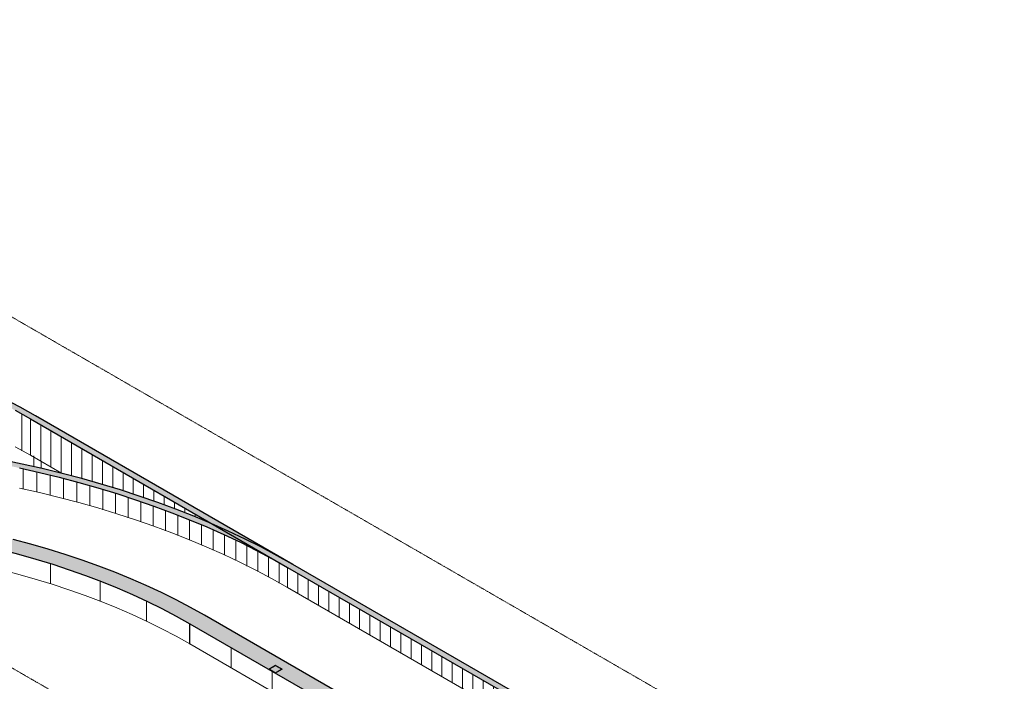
# Model space of a CAD drawing. Header units: millimetres. Extents: x 2807 to 348062, y -35711 to 43067.
# Tile 164 of 191: x 125871 to 146172, y 7630 to 21280. Entities that reach past the tile are written whole.
import ezdxf

# ---------------------------------------------------------------- set-up
doc = ezdxf.new("R2010")
doc.units = ezdxf.units.MM
doc.linetypes.add('Hidden', pattern=[7.143750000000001, 4.7625, -2.38125])
doc.linetypes.add('THO_hidden', pattern=[6, 3, -3])
for name, color, linetype, lineweight in [('A-FLOR', 7, 'Continuous', 18), ('A-WALL-PATT', 7, 'Continuous', 25), ('I-WALL', 7, 'Continuous', 18), ('S-COLS', 7, 'Continuous', 13)]:
    doc.layers.add(name, color=color, linetype=linetype, lineweight=lineweight)
doc.layers.add('G-ANNO-SYMB', color=7, linetype='THO_hidden', lineweight=13, true_color=0xff8040)

# ---------------------------------------------------------------- blocks, each defined once
blk = doc.blocks.new('FP_408-01 isometrie 1e verdieping _plotview_')
at = {"layer": 'A-WALL-PATT', "color": 8, "lineweight": 13, "true_color": 0x808080}
for p, q in [((31989.48491190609, 10426.44378249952), (31989.4849119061, 10842.41176779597)), ((33179.67568239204, 10508.85804231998), (33179.67568239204, 10924.82602761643)), ((34378.04712969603, 10525.55410075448), (34378.04712969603, 10941.52208605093)), ((35573.73785526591, 10476.38063364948), (35573.73785526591, 10892.34861894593)), ((36755.91075717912, 10361.78332303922), (36755.91075717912, 10777.75130833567)), ((30818.26207150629, 10279.05828011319), (30818.26207150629, 10695.02626540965)), ((37913.85125184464, 10182.8008177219), (37913.85125184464, 10598.76880301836)), ((29676.62249927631, 10068.03735861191), (29676.62249927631, 10484.00534390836)), ((39037.06438526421, 9941.055319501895), (39037.06438526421, 10357.02330479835)), ((28574.91340636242, 9795.29359888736), (28574.91340636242, 10211.26158418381)), ((40115.36995368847, 9638.73788041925), (40115.36995368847, 10054.7058657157)), ((27523.12009537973, 9463.299004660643), (27523.12009537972, 9879.266989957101)), ((41138.99477154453, 9278.588544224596), (41138.99477154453, 9694.556529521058)), ((26530.77545896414, 9075.06259756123), (26530.77545896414, 9491.030582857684)), ((42098.66125036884, 8863.871512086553), (42098.66125036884, 9279.839497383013)), ((25606.87357872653, 8634.103144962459), (25606.87357872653, 9050.071130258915)), ((42985.67148591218, 8398.345557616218), (42985.67148591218, 8814.313542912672))]:
    blk.add_line(p, q, dxfattribs=at)
blk = doc.blocks.new('FP_414-01 isometrie 1e verdieping _plotview_')
at = {"layer": 'A-WALL-PATT', "color": 252, "lineweight": 13, "true_color": 0x9c978e}
for p, q in [((39554.40348414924, 11594.44302633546), (39554.40348414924, 12010.41101163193)), ((39833.72701293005, 11531.52916789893), (39833.72701293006, 11947.49715319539)), ((40110.88209590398, 11465.49595791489), (40110.88209590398, 11881.46394321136)), ((40385.76423823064, 11396.36829266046), (40385.76423823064, 11812.33627795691)), ((40658.26980202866, 11324.17223510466), (40658.26980202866, 11740.1402204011)), ((40928.29604545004, 11248.93500508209), (40928.29604545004, 11664.90299037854)), ((41195.74116141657, 11170.68496903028), (41195.74116141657, 11586.65295432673)), ((41460.5043160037, 11089.45162929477), (41460.5043160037, 11505.41961459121)), ((41722.4856864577, 11005.26561300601), (41722.4856864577, 11421.23359830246)), ((41981.58649883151, 10918.15866053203), (41981.58649883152, 11334.12664582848)), ((42237.70906522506, 10828.16361351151), (42237.70906522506, 11244.13159880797)), ((42490.75682061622, 10735.31440247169), (42490.75682061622, 11151.28238776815)), ((42740.63435926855, 10639.64603403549), (42740.63435926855, 11055.61401933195)), ((42987.24747070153, 10541.19457772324), (42987.24747070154, 10957.16256301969)), ((43230.50317521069, 10439.9971523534), (43230.50317521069, 10855.96513764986)), ((43470.30975892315, 10336.09191204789), (43470.30975892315, 10752.05989734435)), ((43706.57680837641, 10229.51803184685), (43706.57680837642, 10645.48601714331)), ((43939.21524460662, 10120.31569293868), (43939.21524460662, 10536.28367823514)), ((44168.13735673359, 10008.52606751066), (44168.13735673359, 10424.49405280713)), ((44393.25683503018, 9894.191303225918), (44393.25683503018, 10310.15928852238)), ((44614.48880346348, 9777.354507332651), (44614.48880346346, 10193.3224926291)), ((44831.74985169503, 9658.059730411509), (44831.74985169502, 10074.02771570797))]:
    blk.add_line(p, q, dxfattribs=at)
blk = doc.blocks.new('NLRS_28_SCO_UN_koker_gen_bcb - K200_200_12_5-V505-01 isometrie 1e verdieping _plotview_')
at = {"layer": 'S-COLS'}
h = blk.add_hatch(dxfattribs=at)
h.set_pattern_fill('FP_15', color=256, style=0, pattern_type=2)
h.set_pattern_definition([(29.99999999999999, (3507.014, 1220.566), (-42.42629226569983, 24.4944937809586), []), (29.99999999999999, (3507.014, 1244.815), (-42.42629226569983, 24.4944937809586), [])])
h.paths.add_polyline_path([(44759.62448691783, 7797.258985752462), (44901.04584315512, 7878.90864384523), (44759.62448691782, 7960.558301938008), (44618.20313068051, 7878.908643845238), (44733.62557962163, 7812.269461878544)])
h.paths.add_polyline_path([(44759.62448691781, 7807.465193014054), (44635.88080021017, 7878.908643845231), (44759.62448691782, 7950.352094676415), (44883.36817362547, 7878.908643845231)])
at = {"layer": 'S-COLS', "lineweight": 18}
for p, q in [((44759.62448691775, 7960.558301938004), (44618.20313068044, 7878.908643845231)), ((44635.8808002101, 7878.908643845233), (44759.62448691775, 7950.35209467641)), ((44901.04584315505, 7878.908643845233), (44759.62448691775, 7960.558301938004)), ((44759.62448691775, 7950.35209467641), (44883.36817362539, 7878.908643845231)), ((44759.62448691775, 7807.465193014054), (44635.8808002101, 7878.908643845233)), ((44759.62448691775, 7797.258985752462), (44901.04584315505, 7878.908643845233)), ((44883.36817362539, 7878.908643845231), (44759.62448691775, 7807.465193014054))]:
    blk.add_line(p, q, dxfattribs=at)
blk = doc.blocks.new('FP_612-01 isometrie 1e verdieping _plotview_')
at = {"layer": 'A-WALL-PATT', "color": 252, "lineweight": 13, "true_color": 0x9c978e}
blk.add_line((39528.44899279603, 12385.15831071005), (39528.44899279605, 13135.88989418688), dxfattribs=at)
blk = doc.blocks.new('NLRS_28_SCO_UN_houten kolom rond_gen_bcb - rond 150-2413770-01 isometrie 1e verdieping _plotview_')
at = {"layer": 'S-COLS'}
for p, q in [((39775.1437107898, 12283.30253840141), (39775.14371078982, 12058.50836455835)), ((39925.1437107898, 12024.79092513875), (39925.14371078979, 12164.70338268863))]:
    blk.add_line(p, q, dxfattribs=at)

msp = doc.modelspace()

# ---------------------------------------------------------------- hatches: boundary and pattern name
at = {"layer": 'A-WALL-PATT', "lineweight": 18, "true_color": 0x808080}
for points in [[(104135.8574747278, 367.1286138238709), (104241.9234919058, 428.3658573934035), (103934.4096028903, 611.0535187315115), (103636.0569489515, 798.7366121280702), (103347.1088707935, 991.2620605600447), (103067.8010386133, 1188.472837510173), (102798.3612598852, 1390.208095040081), (102539.0092935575, 1596.303294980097), (102289.9566708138, 1806.590343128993), (102051.4065225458, 2020.897726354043), (101823.5534136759, 2239.050652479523), (101606.5831844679, 2460.871192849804), (101400.6727989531, 2686.178427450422), (101205.9902005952, 2914.788592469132), (101022.6941753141, 3146.515230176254), (100850.9342219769, 3381.169341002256), (100690.8504304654, 3618.559537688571), (100542.573367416, 3858.492201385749), (100406.2239697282, 4100.771639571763), (100281.9134459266, 4345.200245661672), (100169.7431854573, 4591.578660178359), (100069.8046759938, 4839.705933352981), (99982.17942881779, 5089.379689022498), (99906.93891233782, 5340.396289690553), (99844.14449379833, 5592.551002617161), (99793.8473892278, 5845.638166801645), (99756.0886216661, 6099.451360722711), (99730.8989877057, 6353.783570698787), (99718.29903237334, 6608.427359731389), (99718.36022216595, 6864.411676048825), (99730.8989877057, 7117.818825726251), (99756.0886216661, 7372.151035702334), (99793.8473892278, 7625.964229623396), (99844.14449379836, 7879.051393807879), (99906.93891233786, 8131.206106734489), (99982.17942881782, 8382.222707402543), (100069.8046759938, 8631.896463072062), (100169.7431854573, 8880.023736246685), (100281.9134459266, 9126.402150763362), (100406.2239697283, 9370.830756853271), (100550.3079717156, 9625.625847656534), (100711.9459749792, 9884.325697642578), (100885.3735008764, 10137.4831285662), (101050.2585392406, 10359.93460695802), (101237.5818931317, 10593.91101811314), (101436.6047261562, 10824.74069955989), (101636.1276618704, 11040.93613982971), (101869.1524367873, 11276.20952140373), (102102.3605116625, 11496.48043735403), (102346.6352321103, 11712.8684750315), (102539.0092935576, 11875.29910144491), (102798.3612598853, 12081.39430138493), (103067.8010386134, 12283.12955891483), (103347.1088707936, 12480.34033586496), (103636.0569489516, 12672.86578429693), (103934.4096028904, 12860.54887769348), (104241.9234919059, 13043.23653903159), (104558.3478032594, 13220.77976563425), (104883.424456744, 13393.03375069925), (105216.8883151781, 13559.85800140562), (105558.4674006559, 13721.11645350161), (105907.8831163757, 13876.67758228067), (106264.8504738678, 14026.41450985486), (106629.0783254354, 14170.20510863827), (107000.2696016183, 14307.93210095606), (107378.1215534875, 14439.4831546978), (107805.5854195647, 14577.92937089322), (108152.5695772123, 14683.63339144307), (108548.5339981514, 14796.03344201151), (108949.8963081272, 14901.859451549), (109356.3291502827, 15001.02510684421), (109767.5010321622, 15093.4495269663), (110259.8775995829, 15193.46461949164), (110602.7168926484, 15257.77869069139), (111026.0796572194, 15329.54940507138), (111452.8195890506, 15394.3109351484), (111882.5886329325, 15452.01046048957), (112315.0362630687, 15502.60092053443), (112749.809768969, 15546.0410529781), (113186.5545431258, 15582.29542742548), (113624.9143702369, 15611.33447428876), (114064.5317177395, 15633.13450890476), (114505.0480274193, 15647.6777508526), (114946.1040078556, 15654.95233845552), (115389.4818496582, 15654.91701051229), (115834.819927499, 15647.46566773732), (116279.6130950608, 15632.60386674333), (116723.4985726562, 15610.34285579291), (117166.1143209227, 15580.69955769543), (117622.7541396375, 15542.13240445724), (118046.0939445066, 15499.36200522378), (118482.7400958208, 15447.72970208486), (118916.6816551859, 15388.83892205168), (119347.564693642, 15322.73441617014), (119775.0377768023, 15249.46633044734), (120198.7522514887, 15169.09012624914), (120620.1263695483, 15081.27000866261), (121033.5263724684, 14987.26122889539), (121488.1163248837, 14874.28813325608), (121849.1641969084, 14777.79396982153), (122248.9729330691, 14662.88808359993), (122643.0052837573, 14541.31248670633), (123030.9398705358, 14413.15654642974), (123412.4602883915, 14278.5138016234), (123787.255363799, 14137.4817260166), (124155.019408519, 13990.16145896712), (124521.3488421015, 13834.0324111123), (124868.2605706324, 13677.07734254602), (125116.5556201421, 13559.85800140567), (125450.0194785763, 13393.03375069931), (125775.0961320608, 13220.7797656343), (126091.5204434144, 13043.23653903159), (126197.5864605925, 13104.47378260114), (125878.0900681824, 13283.74073005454), (125549.8573303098, 13457.6670841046), (125213.1559583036, 13626.11098792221), (124774.9765346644, 13830.46544334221), (124425.5608189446, 13983.71329506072), (124068.5934614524, 14131.31657976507), (123704.3656098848, 14273.13925068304), (123333.1743337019, 14409.05174678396), (122955.3223818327, 14538.93087306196), (122531.3384996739, 14674.77797729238), (122180.8743581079, 14780.12755487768), (121744.5954992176, 14901.85945154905), (121383.547627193, 14995.86823131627), (120977.1147850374, 15093.95037054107), (120565.9429031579, 15185.39010015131), (120077.0463196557, 15283.86181629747), (119730.7270426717, 15348.02813808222), (119307.3642781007, 15419.08462945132), (118880.6243462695, 15483.21509446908), (118450.8553023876, 15540.36394628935), (118018.4076722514, 15590.48174820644), (117583.6341663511, 15633.5252263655), (117146.8893921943, 15669.45728210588), (116708.5295650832, 15698.2470034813), (116268.9122175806, 15719.86967559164), (115828.3959079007, 15734.30678943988), (115387.3399274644, 15741.54604909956), (114943.9620856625, 15741.54604909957), (114498.6240078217, 15734.20083442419), (114053.8308402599, 15719.51639593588), (113609.9453626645, 15697.5047104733), (113167.329614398, 15668.18373108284), (112714.1697796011, 15630.36093262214), (112287.3499908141, 15587.71549102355), (111850.7038394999, 15536.63386140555), (111416.7622801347, 15478.37414643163), (110875.7309358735, 15394.3109351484), (110499.9446395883, 15329.54940507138), (110118.9050927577, 15257.77869069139), (109715.0814052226, 15174.59175335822), (109299.9175628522, 15081.27000866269), (108889.5387703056, 14981.1415799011), (108484.2797384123, 14874.28813325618), (108084.4710022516, 14760.79681993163), (107690.4386515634, 14640.76020507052), (107302.5040647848, 14514.27619225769), (106920.9836469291, 14381.4479436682), (106546.1885715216, 14242.38379592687), (106178.4245268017, 14097.19717174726), (105817.9914663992, 13946.00648742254), (105465.1833646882, 13788.93505624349), (105120.287977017, 13626.11098792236), (104783.5866050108, 13457.66708410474), (104455.3538671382, 13283.74073005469), (104135.8574747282, 13104.4737826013), (103825.3580136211, 12920.01245443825), (103524.1087316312, 12730.50719487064), (103232.3553319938, 12536.11256710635), (102897.0010595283, 12297.05429489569), (102678.2800737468, 12133.29326969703), (102357.313578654, 11875.29910144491), (102111.669506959, 11665.01205329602), (101876.2621583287, 11450.70467007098), (101651.3049127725, 11232.55174394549), (101464.6048519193, 11040.93613982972), (101233.5400052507, 10785.42396897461), (101041.105162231, 10556.81380395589), (100850.934221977, 10312.8845338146), (100689.9829439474, 10090.43305542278), (100531.6046864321, 9853.042858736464), (100400.5913253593, 9641.045237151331), (100249.9073414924, 9370.830756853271), (100126.8338882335, 9126.402150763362), (100015.7566645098, 8880.023736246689), (99906.93891233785, 8603.878837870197), (99829.96537027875, 8382.222707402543), (99755.41187917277, 8131.206106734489), (99693.17573301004, 7879.051393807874), (99643.31047285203, 7625.964229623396), (99605.8589061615, 7372.151035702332), (99580.85309146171, 7117.818825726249), (99568.31432592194, 6851.291732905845), (99568.31432592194, 6607.190720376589), (99581.03661093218, 6350.074661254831), (99606.47080447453, 6093.273206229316), (99644.59616205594, 5836.995806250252), (99695.38158808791, 5581.451484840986), (99758.78566124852, 5326.848667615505), (99834.75666826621, 5073.395012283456), (99923.23264609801, 4821.297239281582), (100024.1414324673, 4570.760963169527), (100137.4007247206, 4321.990524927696), (100272.4816283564, 4058.195461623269), (100400.5913253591, 3830.557159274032), (100550.3079717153, 3588.295051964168), (100711.9459749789, 3348.600095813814), (100885.373500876, 3111.667789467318), (101070.4490994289, 2877.691378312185), (101267.0218203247, 2646.861696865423), (101474.9313360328, 2419.367013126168), (101694.0080725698, 2195.392875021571), (101924.0733478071, 1975.12195907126), (102164.9395172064, 1758.733921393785), (102416.4101268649, 1546.405251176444), (102678.2800737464, 1338.309126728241), (102950.3357729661, 1134.615274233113), (103232.3553319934, 935.4898293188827), (103524.1087316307, 741.0952015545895), (103825.3580136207, 551.589941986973), (104032.7782476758, 428.3658573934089)], [(131394.8213023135, 9981.374360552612), (131500.8873194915, 10042.61160412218), (126197.5864605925, 13104.47378260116), (126091.5204434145, 13043.23653903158), (129894.2150397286, 10847.74979020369)], [(109439.1583336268, -2694.733564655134), (109545.2243508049, -2633.496321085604), (109237.7104617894, -2450.808659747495), (108884.0455713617, -2226.271148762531), (108650.4097296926, -2070.600117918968), (108371.1018975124, -1873.38934096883), (108101.6621187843, -1671.654083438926), (107805.5854195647, -1434.550434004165), (107593.2575297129, -1255.271835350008), (107354.7073814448, -1040.964452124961), (107126.8542725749, -822.8115259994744), (106909.884043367, -600.9909856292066), (106703.9736578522, -375.6837510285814), (106496.9319515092, -131.4489453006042), (106325.9950342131, 84.65305169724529), (106154.235080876, 319.3071625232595), (105964.866284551, 604.0845212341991), (105845.874226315, 796.6300229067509), (105709.5248286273, 1038.909461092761), (105585.2143048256, 1283.338067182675), (105473.0440443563, 1529.716481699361), (105373.1055348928, 1777.843754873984), (105285.4802877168, 2027.517510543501), (105210.2397712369, 2278.534111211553), (105147.4453526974, 2530.688824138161), (105097.1482481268, 2783.775988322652), (105059.3894805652, 3037.589182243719), (105034.1998466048, 3291.921392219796), (105021.5998912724, 3546.565181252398), (105021.661081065, 3802.54949756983), (105034.4215838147, 4058.195461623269), (105059.3894805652, 4310.288857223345), (105097.1482481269, 4564.102051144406), (105147.4453526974, 4817.189215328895), (105210.2397712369, 5069.343928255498), (105285.4802877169, 5320.360528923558), (105373.1055348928, 5570.034284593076), (105473.0440443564, 5818.161557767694), (105585.2143048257, 6064.539972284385), (105709.5248286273, 6308.968578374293), (105853.6088306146, 6563.763669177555), (106015.2468338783, 6822.463519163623), (106188.6743597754, 7075.62095008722), (106353.5593981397, 7298.072428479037), (106540.8827520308, 7532.048839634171), (106739.9055850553, 7762.878521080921), (106950.4806958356, 7990.373204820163), (107172.4532956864, 8214.34734292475), (107405.6613705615, 8434.618258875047), (107649.9360910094, 8651.006296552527), (107842.3101524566, 8813.43692296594), (108101.6621187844, 9019.532122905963), (108371.1018975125, 9221.267380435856), (108650.4097296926, 9418.478157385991), (108992.4277124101, 9644.388004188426), (109237.7104617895, 9798.686699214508), (109545.224350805, 9981.374360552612), (109861.6486621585, 10158.91758715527), (110259.8775995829, 10367.76796684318), (110520.1891740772, 10497.99582292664), (110861.768259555, 10659.25427502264), (111211.1839752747, 10814.81540380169), (111568.1513327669, 10964.55233137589), (111932.3791843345, 11108.3429301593), (112303.5704605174, 11246.0699224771), (112714.1697796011, 11388.29808147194), (113065.6268584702, 11502.88879645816), (113455.8704361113, 11621.77121296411), (113851.8348570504, 11734.17126353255), (114253.1971670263, 11839.99727307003), (114659.6300091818, 11939.16292836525), (115168.4619596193, 12051.70514309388), (115486.3774549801, 12117.19515075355), (115906.0177515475, 12195.91651221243), (116329.3805161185, 12267.68722659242), (116756.1204479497, 12332.44875666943), (117185.8894918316, 12390.14828201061), (117622.7541396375, 12441.18006571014), (118053.1106278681, 12484.17887449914), (118489.8554020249, 12520.43324894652), (118928.215229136, 12549.47229580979), (119367.8325766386, 12571.27233042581), (119808.3488863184, 12585.81557237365), (120249.4048667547, 12593.09015997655), (120692.7827085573, 12593.05483203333), (121138.1207863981, 12585.60348925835), (121582.9139539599, 12570.74168826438), (122026.7994315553, 12548.48067731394), (122531.338499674, 12513.69709739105), (122910.4001950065, 12481.83436622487), (123349.5277358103, 12437.484275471), (123786.0409547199, 12385.86752360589), (124219.9825140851, 12326.97674357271), (124650.8655525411, 12260.87223769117), (125078.3386357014, 12187.60415196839), (125502.0531103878, 12107.22794777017), (125921.6633889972, 12019.80431118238), (126361.9087611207, 11919.27940142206), (126747.2060239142, 11824.08298013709), (127152.4650558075, 11715.93179134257), (127552.2737919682, 11601.02590512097), (127946.3061426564, 11479.45030822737), (128334.240729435, 11351.29436795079), (128715.7611472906, 11216.65162314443), (129090.5562226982, 11075.61954753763), (129458.3202674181, 10928.29928048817), (129818.7533278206, 10774.79531910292), (130171.5614295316, 10615.21516406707), (130419.8564790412, 10497.99582292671), (130753.3203374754, 10331.17157222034), (131078.3969909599, 10158.91758715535), (131394.8213023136, 9981.37436055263), (131500.8873194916, 10042.61160412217), (131181.3909270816, 10221.87855157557), (130853.1581892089, 10395.80490562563), (130516.4568172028, 10564.24880944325), (130078.2773935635, 10768.60326486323), (129728.8616778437, 10921.85111658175), (129371.8943203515, 11069.45440128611), (129007.666468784, 11211.27707220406), (128636.475192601, 11347.18956830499), (128258.6232407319, 11477.06869458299), (127874.4187946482, 11600.79753278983), (127439.9228597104, 11730.82702824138), (127047.8963581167, 11839.99727307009), (126665.71290673, 11939.1629283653), (126212.7767697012, 12047.29225635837), (125869.2437620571, 12123.52792167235), (125453.6681981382, 12208.24516635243), (124985.6306796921, 12294.37051484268), (124610.6651369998, 12357.22245097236), (124183.9252051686, 12421.35291599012), (123754.1561612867, 12478.50176781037), (123321.7085311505, 12528.61956972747), (122886.9350252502, 12571.66304788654), (122450.1902510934, 12607.59510362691), (122011.8304239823, 12636.38482500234), (121572.2130764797, 12658.00749711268), (121131.6967667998, 12672.44461096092), (120690.6407863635, 12679.6838706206), (120247.2629445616, 12679.6838706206), (119801.9248667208, 12672.33865594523), (119357.131699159, 12657.65421745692), (118913.2462215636, 12635.64253199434), (118470.6304732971, 12606.32155260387), (118029.6454581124, 12569.71519389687), (117590.6508497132, 12525.8533125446), (117154.004698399, 12474.77168292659), (116720.0631390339, 12416.51196795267), (116179.0317947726, 12332.44875666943), (115803.2454984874, 12267.68722659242), (115422.2059516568, 12195.91651221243), (115018.3822641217, 12112.72957487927), (114603.2184217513, 12019.40783018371), (114192.8396292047, 11919.27940142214), (113787.5805973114, 11812.42595477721), (113387.7718611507, 11698.93464145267), (112993.7395104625, 11578.89802659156), (112605.8049236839, 11452.41401377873), (112224.2845058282, 11319.58576518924), (111849.4894304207, 11180.52161744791), (111481.7253857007, 11035.33499326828), (111121.2923252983, 10884.14430894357), (110768.4842235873, 10727.07287776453), (110423.5888359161, 10564.24880944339), (110086.8874639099, 10395.80490562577), (109758.6547260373, 10221.87855157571), (109439.1583336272, 10042.61160412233), (109128.6588725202, 9858.150275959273), (108791.0039251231, 9644.388004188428), (108535.6561908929, 9474.250388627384), (108253.6366318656, 9275.124943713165), (107981.5809326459, 9071.431091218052), (107660.6144375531, 8813.436922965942), (107414.970365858, 8603.14987481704), (107179.5630172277, 8388.842491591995), (106954.6057716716, 8170.689565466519), (106740.3011375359, 7948.869025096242), (106536.8408641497, 7723.561790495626), (106344.4060211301, 7494.951625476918), (106154.235080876, 7251.022355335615), (105993.2838028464, 7028.570876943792), (105834.9055453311, 6791.18068025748), (105703.8921842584, 6579.183058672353), (105553.2082003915, 6308.968578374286), (105430.1347471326, 6064.539972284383), (105319.0575234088, 5818.161557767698), (105220.0728084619, 5570.034284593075), (105133.2662291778, 5320.360528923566), (105058.7127380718, 5069.343928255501), (104996.4765919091, 4817.189215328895), (104946.6113317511, 4564.102051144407), (104909.1597650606, 4310.288857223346), (104884.1539503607, 4055.956647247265), (104871.615184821, 3801.312858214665), (104871.615184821, 3545.328541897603), (104884.3374698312, 3288.212482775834), (104909.7716633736, 3031.411027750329), (104947.897020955, 2775.133627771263), (104998.682446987, 2519.589306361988), (105062.0865201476, 2264.986489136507), (105138.0575271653, 2011.532833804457), (105226.5335049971, 1759.43506080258), (105327.4422913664, 1508.898784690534), (105440.7015836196, 1260.128346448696), (105566.2190058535, 1013.326646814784), (105703.8921842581, 768.6949807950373), (105853.6088306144, 526.4328734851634), (106015.246833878, 286.7379173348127), (106188.6743597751, 49.80561098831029), (106373.749958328, -184.1708001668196), (106578.4393295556, -423.8817239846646), (106778.2321949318, -642.4951653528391), (106997.3089314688, -866.4693034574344), (107227.3742067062, -1086.740219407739), (107468.2403761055, -1303.128257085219), (107735.4916226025, -1527.997080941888), (107981.5809326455, -1723.553051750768), (108253.6366318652, -1927.246904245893), (108535.6561908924, -2126.372349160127), (108827.4095905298, -2320.766976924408), (109128.6588725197, -2510.272236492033), (109336.0791065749, -2633.496321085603)], [(111560.4771438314, 8817.856546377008), (111841.0932772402, 8974.899353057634), (112145.8475347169, 9134.673064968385), (112458.4977649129, 9288.187886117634), (112778.7474001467, 9435.378172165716), (113139.0653518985, 9590.48834088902), (113459.2408412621, 9718.455394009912), (113786.1071694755, 9840.646925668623), (114129.5624372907, 9960.26585337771), (114483.1185062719, 10074.63065726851), (114842.3535048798, 10182.24198786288), (115168.4619596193, 10273.10960520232), (115576.4922027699, 10376.92346868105), (115950.6995270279, 10463.86081268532), (116329.1936914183, 10543.77994482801), (116711.6156712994, 10616.62389622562), (117097.6027162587, 10682.34005991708), (117351.6005580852, 10722.2230002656), (117730.3322831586, 10774.49213765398), (118111.6807204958, 10819.97941458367), (118495.2816378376, 10858.64138539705), (118880.7686515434, 10890.4411234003), (119267.7735765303, 10915.34825613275), (119655.9267779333, 10933.33899437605), (120077.0463196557, 10944.73620291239), (120434.1943409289, 10948.5091767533), (120823.5653661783, 10945.67413159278), (121304.1924096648, 10931.95083744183), (121600.9227855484, 10919.17730498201), (121988.1667126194, 10895.54083109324), (122373.9606232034, 10865.00688111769), (122757.9360390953, 10827.60461854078), (123139.7262189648, 10783.36976688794), (123518.9665086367, 10732.34457560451), (123895.2946893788, 10674.5777797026), (124372.0576346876, 10590.1714350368), (124755.5291935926, 10514.83892626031), (125124.3666905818, 10434.0271746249), (125599.2037246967, 10317.67379932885), (125847.9917563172, 10252.60982980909), (126212.7767697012, 10148.90144671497), (126550.5340344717, 10045.40273359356), (126893.0349428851, 9932.378005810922), (127229.239415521, 9813.218180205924), (127558.8178740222, 9688.040068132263), (127881.4472354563, 9556.966380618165), (128196.8112290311, 9420.125608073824), (128504.600706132, 9277.651894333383), (128804.5139433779, 9129.684905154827), (129150.3285094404, 8946.113936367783), (129379.54369804, 8817.856546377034), (129683.5996139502, 8993.403311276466), (129379.54369804, 9163.09021755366), (129096.256938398, 9312.10631911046), (128794.1733071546, 9461.530001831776), (128395.2761625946, 9644.38800418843), (128161.2734417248, 9746.411946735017), (127833.7281776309, 9880.278973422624), (127439.9228597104, 10029.44858646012), (127158.000174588, 10130.23035080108), (126810.4584045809, 10246.07760747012), (126456.9023355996, 10355.69078888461), (126097.6673369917, 10458.96592030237), (125733.0941649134, 10555.80503900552), (125363.5286391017, 10646.11628722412), (124985.6306796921, 10730.5648604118), (124610.8271504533, 10806.8187827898), (124228.4051705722, 10877.05759408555), (123758.4845896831, 10952.65174757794), (123453.2321476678, 10996.97727806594), (123061.2164032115, 11046.54439966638), (122666.7427429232, 11089.118154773), (122270.1853489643, 11124.65815960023), (121871.9203800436, 11153.13070230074), (121472.3256146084, 11174.5087749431), (121071.7800924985, 11188.77209913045), (120670.663755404, 11195.90714523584), (120269.3570864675, 11195.90714523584), (119868.240749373, 11188.77209913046), (119467.6952272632, 11174.5087749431), (119068.100461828, 11153.13070230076), (118669.8354929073, 11124.65815960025), (118273.2780989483, 11089.11815477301), (117834.4499132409, 11040.93613982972), (117486.7886942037, 10996.97727806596), (116975.8472782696, 10920.46300328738), (116603.4313319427, 10857.18755575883), (116234.7084197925, 10787.59571788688), (115870.0307152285, 10711.77107348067), (115509.746528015, 10629.80555264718), (115154.1999715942, 10541.79959902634), (114803.7306344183, 10447.86237516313), (114458.6732556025, 10348.1120144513), (114119.3574052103, 10242.67593011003), (113782.0206672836, 10130.23035080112), (113440.8228606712, 10008.25890701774), (113036.4734151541, 9851.744000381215), (112714.1697796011, 9718.256447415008), (112422.7855576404, 9590.193200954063), (112100.5967345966, 9439.146990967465), (111839.7774768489, 9310.09277365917), (111487.023689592, 9122.502929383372), (111256.4212279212, 8993.403311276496), (111544.5240703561, 8827.067057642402)], [(155148.0973109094, -3732.584408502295), (155254.1633280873, -3671.347164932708), (131500.8886433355, 10042.61236844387), (131394.8226261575, 9981.375124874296), (154437.1368399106, -3322.111189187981)], [(153138.3362533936, -4899.288731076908), (153442.3921693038, -4723.741966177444), (129683.5996139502, 8993.403311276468), (129379.54369804, 8817.856546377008), (152834.2803374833, -4723.741966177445)]]:
    msp.add_hatch(color=8, dxfattribs=at).paths.add_polyline_path(points)
at = {"layer": 'A-WALL-PATT', "lineweight": 13, "true_color": 0x808080}
h = msp.add_hatch(dxfattribs=at)
h.set_pattern_fill('FP_19', color=8, style=0, pattern_type=2)
h.set_pattern_definition([(90, (131394.821550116, 9565.405999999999), (-212.132, 122.474), [])])
h.paths.add_polyline_path([(129873.0363460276, 10859.97731471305), (126091.5204434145, 13043.23653903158), (126091.5204434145, 12292.50495555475), (126731.2032277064, 11923.18392784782), (126747.2060239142, 11919.27940142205), (127152.4650558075, 11812.42595477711), (127552.2737919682, 11698.93464145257), (127946.3061426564, 11578.89802659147), (128334.240729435, 11452.41401377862), (128715.7611472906, 11319.58576518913), (129090.5562226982, 11180.52161744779), (129458.3202674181, 11035.33499326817), (129818.7533278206, 10884.14430894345)])
h = msp.add_hatch(dxfattribs=at)
h.set_pattern_fill('FP_13', color=8, style=0, pattern_type=2)
h.set_pattern_definition([(90, (131394.822550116, 9565.407), (-212.132, 122.474), [])])
h.paths.add_polyline_path([(155148.0939699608, -4148.550464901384), (155148.0939699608, -3732.582479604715), (131394.8226261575, 9981.374360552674), (131394.8226261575, 9565.406375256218), (154744.0472054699, -3915.273982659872)])
h = msp.add_hatch(dxfattribs=at)
h.set_pattern_fill('FP_10', color=8, style=0, pattern_type=2)
h.set_pattern_definition([(90, (129379.543550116, 8401.889000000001), (-848.528, 489.8980000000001), [])])
h.paths.add_polyline_path([(153138.3362533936, -5315.256716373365), (153138.3362533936, -4899.288731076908), (150000.5495365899, -3087.686725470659), (150000.5495365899, -3503.654710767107), (152701.1456756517, -5062.844618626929)])
h.paths.add_polyline_path([(149551.9223465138, -3244.639681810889), (149912.1611889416, -3036.655689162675), (143848.7208391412, 464.0732290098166), (143848.7208391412, 48.10524371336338), (149528.5524798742, -3231.147083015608)])
h.paths.add_polyline_path([(143403.9827363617, 304.8749070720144), (143406.8010197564, 308.7474093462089), (143406.8010197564, 310.992774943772), (143760.3324914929, 515.1042653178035), (142151.6645642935, 1443.869126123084), (142151.6645642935, 1027.901140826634), (143397.2753656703, 308.7474093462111)])
h.paths.add_polyline_path([(141703.0373742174, 1286.916169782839), (142063.2762166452, 1494.900162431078), (138757.5520145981, 3403.460920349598), (138757.5520145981, 2987.492935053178), (139791.7176009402, 2390.417155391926), (139791.7176009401, 2673.729756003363), (139827.0729399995, 2694.142170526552), (139933.1389571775, 2632.90492695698), (139933.1389571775, 2308.767497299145), (140357.4030258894, 2063.818523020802), (140357.4030258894, 2347.13112363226), (140392.7583649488, 2367.543538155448), (140498.8243821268, 2306.306294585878), (140498.8243821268, 1982.168864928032), (141431.186879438, 1443.869126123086)])
h.paths.add_polyline_path([(138308.924824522, 3246.50796400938), (138669.1636669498, 3454.491956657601), (132605.7230182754, 6955.221047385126), (132605.7230182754, 6539.253062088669), (138253.7603518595, 3278.357187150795)])
h.paths.add_polyline_path([(132157.0958281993, 6798.268091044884), (132517.334670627, 7006.252083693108), (129379.54369804, 8817.856546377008), (129379.54369804, 8401.888561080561), (132065.2561864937, 6851.291732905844)])

# ---------------------------------------------------------------- linework, layer by layer
at = {"layer": 'A-FLOR'}
msp.add_line((155148.0973109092, -4148.552393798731), (131394.8226261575, 9565.407139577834), dxfattribs=at)
msp.add_polyline3d([(131394.8213023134, 9565.406375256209, 0), (131078.3969909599, 9742.94960185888, 0), (130753.3203374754, 9915.20358692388, 0), (130419.8564790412, 10082.02783763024, 0), (130078.2773935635, 10243.28628972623, 0), (129728.8616778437, 10398.84741850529, 0), (129371.8943203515, 10548.58434607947, 0), (129007.6664687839, 10692.37494486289, 0), (128636.475192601, 10830.10193718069, 0), (128258.6232407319, 10961.65299092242, 0), (127874.4187946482, 11086.92081116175, 0), (127484.175217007, 11205.80322766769, 0), (127088.2107960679, 11318.20327823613, 0), (126686.8484860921, 11424.02928777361, 0), (126280.4156439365, 11523.19494306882, 0), (125869.2437620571, 11615.6193631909, 0)], dxfattribs=at)
at = {"layer": 'G-ANNO-SYMB'}
for p, q in [((174724.1277677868, -13152.7844573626), (115084.5071058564, 21280.16658617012)), ((174724.1277677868, -20391.12280219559), (115084.5071058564, 14041.82824133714))]:
    msp.add_line(p, q, dxfattribs=at)
at = {"layer": 'I-WALL', "lineweight": 25}
for p, q in [((126091.5204434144, 13043.23653903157), (131394.8213023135, 9981.374360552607)), ((131500.8873194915, 10042.61160412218), (126197.5864605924, 13104.47378260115)), ((131394.8226261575, 9981.37512487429), (155148.0973109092, -3732.584408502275)), ((155254.1633280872, -3671.347164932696), (131500.8886433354, 10042.61236844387)), ((153442.3921693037, -4723.741966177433), (129683.5996139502, 8993.403311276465)), ((129379.54369804, 8817.856546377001), (132517.334670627, 7006.25208369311))]:
    msp.add_line(p, q, dxfattribs=at)
at = {"layer": 'I-WALL'}
for p, q in [((126091.5204434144, 12292.50495555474), (126731.2032277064, 11923.18392784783)), ((131394.8213023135, 9565.406375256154), (131394.8213023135, 9981.374360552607)), ((129379.54369804, 8401.888561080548), (132157.0958281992, 6798.268091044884))]:
    msp.add_line(p, q, dxfattribs=at)
at = {"layer": 'I-WALL', "lineweight": 25}
for points in [[(126197.5864605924, 13104.47378260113, 0), (125878.0900681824, 13283.74073005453, 0), (125549.8573303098, 13457.66708410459, 0)], [(125775.0961320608, 13220.7797656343, 0), (126091.5204434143, 13043.23653903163, 0)], [(131500.8873194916, 10042.61160412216, 0), (131181.3909270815, 10221.87855157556, 0), (130853.1581892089, 10395.80490562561, 0), (130516.4568172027, 10564.24880944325, 0), (130171.5614295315, 10727.0728777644, 0), (129818.7533278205, 10884.14430894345, 0), (129458.3202674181, 11035.33499326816, 0), (129090.5562226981, 11180.52161744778, 0), (128715.7611472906, 11319.58576518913, 0), (128334.2407294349, 11452.41401377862, 0), (127946.3061426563, 11578.89802659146, 0), (127552.2737919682, 11698.93464145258, 0), (127152.4650558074, 11812.42595477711, 0), (126747.2060239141, 11919.27940142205, 0), (126336.8272313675, 12019.40783018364, 0), (125921.6633889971, 12112.72957487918, 0), (125502.0531103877, 12199.16852095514, 0)], [(125869.243762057, 12031.58734848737, 0), (126280.4156439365, 11939.16292836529, 0), (126686.848486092, 11839.99727307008, 0), (127088.2107960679, 11734.1712635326, 0), (127484.175217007, 11621.77121296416, 0), (127874.4187946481, 11502.88879645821, 0), (128258.6232407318, 11377.62097621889, 0), (128636.475192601, 11246.06992247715, 0), (129007.6664687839, 11108.34293015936, 0), (129371.8943203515, 10964.55233137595, 0), (129728.8616778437, 10814.81540380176, 0), (130078.2773935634, 10659.25427502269, 0), (130419.8564790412, 10497.9958229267, 0), (130753.3203374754, 10331.17157222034, 0), (131078.3969909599, 10158.91758715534, 0), (131394.8213023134, 9981.374360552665, 0)], [(124755.5291935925, 10514.83892626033, 0), (125124.3655420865, 10434.02743820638, 0), (125488.6380249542, 10346.58934009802, 0), (125847.9907900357, 10252.61009311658, 0), (126202.0715666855, 10152.18182424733, 0), (126550.5332523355, 10045.40298240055, 0), (126893.034252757, 9932.378241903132, 0), (127229.2388169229, 9813.218399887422, 0), (127558.8173661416, 9688.040267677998, 0), (127881.4468171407, 9556.966556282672, 0), (128196.8108987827, 9420.125756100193, 0), (128504.6004621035, 9277.6520109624, 0), (128804.5137833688, 9129.684986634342, 0), (129096.2568590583, 8976.369734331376, 0), (129379.5436980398, 8817.85654637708, 0)], [(129683.5996139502, 8993.403311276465, 0), (129395.4967715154, 9154.69372710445, 0), (129098.9275646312, 9310.78531139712, 0), (128794.1733071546, 9461.53000183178, 0), (128481.5230769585, 9606.784807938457, 0), (128161.2734417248, 9746.411946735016, 0), (127833.7281776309, 9880.278973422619, 0), (127499.1979812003, 10008.2589070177, 0), (127158.0001745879, 10130.23035080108, 0), (126810.4584045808, 10246.07760747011, 0), (126456.9023355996, 10355.69078888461, 0), (126097.6673369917, 10458.96592030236, 0), (125733.0941649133, 10555.80503900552, 0)]]:
    msp.add_polyline3d(points, dxfattribs=at)
at = {"layer": 'I-WALL'}
for points in [[(126091.5204434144, 12292.50495555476, 0), (125775.0961320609, 12470.04818215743, 0)], [(129379.5436980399, 8401.888561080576, 0), (129095.2921779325, 8560.92482330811, 0), (128802.5285460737, 8714.727706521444, 0), (128501.5417248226, 8863.145425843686, 0), (128192.6287518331, 9006.031510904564, 0), (127876.094486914, 9143.244950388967, 0), (127552.2513111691, 9274.650331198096, 0), (127221.4188187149, 9400.117972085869, 0), (126883.9235012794, 9519.524051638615, 0), (126540.0984259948, 9632.750730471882, 0), (126190.2829066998, 9739.686267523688, 0), (125834.8221690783, 9840.225130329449, 0), (125474.0670099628, 9934.268099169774, 0), (125108.3734511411, 10021.72236498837, 0), (124755.5334390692, 10098.87005442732, 0)]]:
    msp.add_polyline3d(points, dxfattribs=at)

# ---------------------------------------------------------------- block references
for name in ['FP_612-01 isometrie 1e verdieping _plotview_', 'FP_414-01 isometrie 1e verdieping _plotview_', 'FP_408-01 isometrie 1e verdieping _plotview_']:
    msp.add_blockref(name, (86387.73555011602, 0), dxfattribs=at)
at = {"layer": 'S-COLS'}
msp.add_blockref('NLRS_28_SCO_UN_houten kolom rond_gen_bcb - rond 150-2413770-01 isometrie 1e verdieping _plotview_', (86387.73555011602, 0), dxfattribs=at)
at = {"layer": 'S-COLS', "linetype": 'Hidden'}
msp.add_blockref('NLRS_28_SCO_UN_koker_gen_bcb - K200_200_12_5-V505-01 isometrie 1e verdieping _plotview_', (86387.73555011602, 0), dxfattribs=at)

doc.saveas('drawing.dxf')
